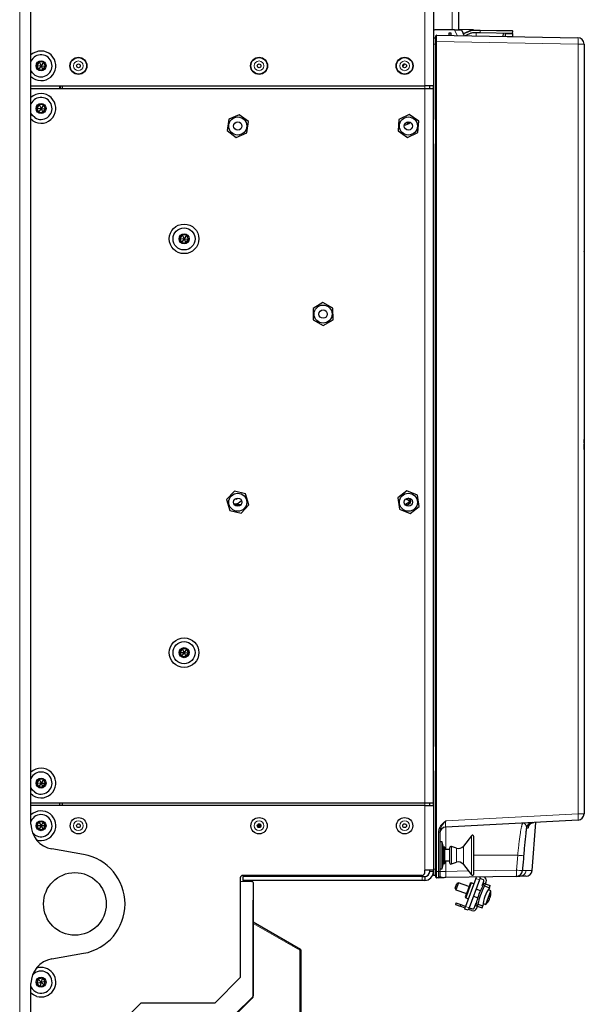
# Paper-space layout 'Blatt3' of a CAD drawing. Header units: millimetres. Extents: x 5 to 418, y 2 to 292.
# Tile 52 of 54: x 205 to 261, y 115 to 213. Entities that reach past the tile are written whole.
import ezdxf

# ---------------------------------------------------------------- set-up
doc = ezdxf.new("R2010")
doc.units = ezdxf.units.MM

psp = doc.layouts.new('Blatt3')

# ---------------------------------------------------------------- linework, layer by layer
at = {"color": 7, "linetype": 'Continuous', "lineweight": 18}
for p, q in [((205.184, 96.9686), (205.184, 246.9561)), ((245.534, 240.2873), (245.534, 206.2373)), ((248.284, 213.856), (248.284, 211.8293)), ((248.7671, 211.2462), (248.4952, 211.8293)), ((249.5915, 211.4819), (249.5711, 211.5276)), ((250.0983, 211.7075), (249.5915, 211.4819)), ((250.0983, 211.7075), (250.0779, 211.7532)), ((250.3952, 211.7679), (250.3961, 211.8179)), ((251.0481, 211.7566), (250.3952, 211.7679)), ((250.6636, 211.2131), (250.6693, 211.5381)), ((251.0442, 211.5316), (251.0481, 211.7566)), ((251.0481, 211.7566), (251.049, 211.8065)), ((254.2976, 211.6998), (251.0481, 211.7566)), ((253.5438, 211.4177), (254.2925, 211.4046)), ((253.5438, 211.1832), (254.2884, 211.1702)), ((246.409, 210.4123), (246.4564, 210.4123)), ((246.6116, 210.4123), (246.4564, 210.4123)), ((246.4564, 210.4123), (246.4564, 202.9598)), ((246.6116, 128.1509), (246.6116, 210.4123)), ((246.6116, 210.4123), (246.659, 210.4123)), ((246.659, 210.6575), (246.7116, 210.6575)), ((246.7116, 210.6575), (246.7116, 127.9172)), ((260.8167, 210.4113), (246.7116, 210.6575)), ((260.8167, 133.6666), (260.8167, 210.4113)), ((261.409, 210.4113), (260.8167, 210.4113)), ((245.534, 205.9873), (245.534, 206.2373)), ((245.534, 134.7373), (245.534, 205.9873)), ((246.409, 202.9598), (246.4564, 202.9598)), ((246.409, 200.3649), (246.4564, 200.3649)), ((246.4564, 200.3649), (246.4564, 140.4598)), ((261.434, 177.8373), (261.409, 177.8373)), ((261.434, 174.3373), (261.409, 174.3373)), ((261.434, 172.9186), (261.409, 172.9186)), ((261.434, 170.97), (261.409, 170.97)), ((261.434, 169.8373), (261.409, 169.8373)), ((226.5747, 164.4956), (227.2432, 164.4956)), ((227.2006, 164.4456), (226.6173, 164.4456)), ((226.6254, 164.4378), (227.1925, 164.4378)), ((227.128, 164.3878), (226.69, 164.3878)), ((246.409, 140.4598), (246.4564, 140.4598)), ((246.4564, 137.8649), (246.409, 137.8649)), ((246.4564, 137.8649), (246.4564, 128.159)), ((245.534, 134.4873), (245.534, 134.7373)), ((245.534, 134.4873), (245.534, 128.0373)), ((247.6263, 132.9753), (260.8167, 133.6666)), ((261.409, 133.6666), (260.8167, 133.6666)), ((246.9155, 127.9207), (246.9155, 131.848)), ((246.9155, 131.848), (247.034, 131.848)), ((247.6263, 132.3511), (247.6263, 130.0998)), ((255.8265, 132.2364), (255.6671, 132.2281)), ((250.2036, 127.6714), (250.2036, 131.4893)), ((248.1986, 128.6688), (248.1986, 130.4059)), ((248.6982, 128.8359), (248.6982, 130.2388)), ((249.389, 128.628), (249.389, 130.4467)), ((247.6263, 128.9748), (247.6263, 127.9331)), ((254.7984, 129.5373), (250.4271, 129.5373)), ((254.6759, 128.0562), (254.7984, 129.5373)), ((246.034, 127.9123), (246.409, 127.9123)), ((246.4564, 128.159), (246.409, 128.159)), ((246.4564, 128.159), (246.6116, 128.1509)), ((246.6116, 128.1509), (246.659, 128.1509)), ((246.659, 127.9172), (246.7116, 127.9172)), ((246.7116, 127.9172), (246.9155, 127.9207)), ((246.9155, 127.9207), (247.034, 127.9207)), ((247.6263, 127.9331), (247.034, 127.9331)), ((247.6263, 127.9331), (249.9009, 127.9728)), ((250.2036, 127.5854), (250.2036, 127.6714)), ((250.4271, 127.982), (254.6759, 128.0562)), ((245.284, 127.0373), (245.284, 127.4123)), ((250.9903, 127.1064), (250.6379, 127.2347)), ((249.6118, 124.4156), (249.9642, 124.2873)), ((233.0862, 120.0805), (228.459, 122.752)), ((233.0862, 96.4974), (233.0862, 120.0805)), ((233.209, 120.0805), (233.0862, 120.0805))]:
    psp.add_line(p, q, dxfattribs=at)
at = {"color": 7, "linetype": 'Continuous', "lineweight": 25}
for p, q in [((246.409, 240.2873), (246.409, 206.2373)), ((206.309, 132.6337), (206.309, 221.041)), ((248.909, 213.8365), (248.909, 211.8293)), ((246.459, 211.0373), (246.609, 211.0373)), ((248.4952, 211.8293), (246.534, 211.8293)), ((246.659, 210.6575), (246.659, 211.2321)), ((246.7098, 211.2821), (260.7949, 211.0362)), ((247.959, 211.5123), (248.1465, 211.5123)), ((247.959, 211.2623), (247.959, 211.5123)), ((248.1465, 211.2623), (247.959, 211.2623)), ((247.959, 211.2623), (247.959, 211.2603)), ((248.1465, 211.5123), (248.1465, 211.2623)), ((248.1465, 211.2623), (248.1465, 211.257)), ((248.4952, 211.8293), (249.1848, 211.8293)), ((250.3961, 211.8179), (248.909, 211.8439)), ((249.1848, 211.8293), (249.4624, 211.2341)), ((249.5711, 211.5276), (250.0779, 211.7532)), ((250.1341, 211.4772), (249.6273, 211.2515)), ((250.3961, 211.8179), (251.049, 211.8065)), ((251.0442, 211.5316), (250.4522, 211.5419)), ((254.2937, 211.4749), (251.0442, 211.5316)), ((251.049, 211.8065), (254.2485, 211.7507)), ((253.3632, 211.166), (253.3688, 211.491)), ((253.5438, 211.488), (253.5438, 211.4177)), ((253.5438, 211.4177), (253.5438, 211.1832)), ((253.5438, 211.1832), (253.5438, 211.1628)), ((254.2884, 211.1702), (254.288, 211.1498)), ((254.2925, 211.4046), (254.2884, 211.1702)), ((254.2937, 211.4749), (254.2925, 211.4046)), ((254.2937, 211.4749), (254.2976, 211.6998)), ((246.659, 127.9172), (246.659, 210.6575)), ((261.409, 210.4113), (261.409, 133.6666)), ((207.1162, 208.6251), (206.8768, 208.2643)), ((206.8768, 208.2643), (207.0696, 207.8765)), ((206.8768, 208.2643), (207.309, 208.2373)), ((207.309, 208.2373), (207.0696, 207.8765)), ((207.5484, 208.5982), (207.1162, 208.6251)), ((207.1162, 208.6251), (207.309, 208.2373)), ((207.5484, 208.5982), (207.309, 208.2373)), ((207.309, 208.2373), (207.5017, 207.8496)), ((207.309, 208.2373), (207.7411, 208.2104)), ((207.5017, 207.8496), (207.7411, 208.2104)), ((207.7411, 208.2104), (207.5484, 208.5982)), ((243.3533, 208.187), (243.3687, 208.1604)), ((243.3687, 208.1604), (243.5227, 208.3937)), ((243.5227, 208.3937), (243.4219, 208.3876)), ((206.4934, 207.0083), (206.309, 207.1531)), ((207.0696, 207.8765), (207.5017, 207.8496)), ((206.309, 206.2373), (245.534, 206.2373)), ((209.184, 205.9873), (209.184, 206.2373)), ((209.2216, 206.2373), (209.2216, 205.9873)), ((209.434, 205.9873), (209.434, 206.2373)), ((246.409, 206.2373), (245.534, 206.2373)), ((246.034, 205.9873), (246.034, 206.2373)), ((246.409, 205.9873), (246.409, 206.2373)), ((206.309, 205.9873), (245.534, 205.9873)), ((245.534, 205.9873), (246.409, 205.9873)), ((246.409, 202.8623), (246.409, 205.9873)), ((207.1162, 204.3751), (206.8768, 204.0143)), ((207.5484, 204.3482), (207.1162, 204.3751)), ((207.1162, 204.3751), (207.309, 203.9873)), ((207.5484, 204.3482), (207.309, 203.9873)), ((207.7411, 203.9604), (207.5484, 204.3482)), ((206.8768, 204.0143), (207.0696, 203.6265)), ((206.8768, 204.0143), (207.309, 203.9873)), ((207.309, 203.9873), (207.0696, 203.6265)), ((207.0696, 203.6265), (207.5017, 203.5996)), ((207.309, 203.9873), (207.5017, 203.5996)), ((207.309, 203.9873), (207.7411, 203.9604)), ((207.5017, 203.5996), (207.7411, 203.9604)), ((227.0601, 203.3676), (226.0058, 202.9334)), ((227.9633, 202.6715), (227.0601, 203.3676)), ((243.9984, 203.3741), (242.9692, 202.8832)), ((244.9381, 202.7283), (243.9984, 203.3741)), ((206.4934, 202.7583), (206.309, 202.9031)), ((226.0058, 202.9334), (225.8546, 201.8032)), ((227.8122, 201.5413), (227.9633, 202.6715)), ((242.9692, 202.8832), (242.8798, 201.7464)), ((243.962, 202.5669), (243.828, 202.4812)), ((243.8464, 202.5286), (243.9458, 202.5922)), ((243.9458, 202.5922), (243.962, 202.5669)), ((244.8487, 201.5915), (244.9381, 202.7283)), ((246.409, 200.3623), (246.409, 202.8623)), ((225.8546, 201.8032), (226.7578, 201.1071)), ((226.7578, 201.1071), (227.8122, 201.5413)), ((242.8798, 201.7464), (243.8196, 201.1006)), ((243.8196, 201.1006), (244.8487, 201.5915)), ((246.409, 171.6123), (246.409, 200.3623)), ((221.3662, 191.3751), (221.1268, 191.0143)), ((221.1268, 191.0143), (221.3196, 190.6265)), ((221.1268, 191.0143), (221.559, 190.9873)), ((221.559, 190.9873), (221.3196, 190.6265)), ((221.3196, 190.6265), (221.7517, 190.5996)), ((221.7984, 191.3482), (221.3662, 191.3751)), ((221.3662, 191.3751), (221.559, 190.9873)), ((221.7984, 191.3482), (221.559, 190.9873)), ((221.559, 190.9873), (221.7517, 190.5996)), ((221.559, 190.9873), (221.9911, 190.9604)), ((221.7517, 190.5996), (221.9911, 190.9604)), ((221.9911, 190.9604), (221.7984, 191.3482)), ((261.434, 190.0364), (261.409, 190.0364)), ((261.434, 189.7614), (261.409, 189.7614)), ((261.434, 189.7364), (261.409, 189.7364)), ((261.434, 189.4614), (261.409, 189.4614)), ((261.434, 189.4602), (261.409, 189.4602)), ((261.434, 189.4568), (261.409, 189.4568)), ((261.434, 190.0364), (261.434, 189.7614)), ((261.434, 189.7364), (261.434, 189.7614)), ((261.434, 189.7364), (261.434, 189.4614)), ((235.392, 184.6275), (234.4131, 184.0428)), ((236.3879, 184.0721), (235.392, 184.6275)), ((234.4131, 184.0428), (234.4301, 182.9026)), ((236.4048, 182.9319), (236.3879, 184.0721)), ((234.4301, 182.9026), (235.4259, 182.3472)), ((235.4259, 182.3472), (236.4048, 182.9319)), ((261.434, 178.0873), (261.409, 178.0873)), ((261.434, 178.0873), (261.409, 178.0873)), ((261.434, 178.0873), (261.434, 177.8373)), ((261.434, 177.8373), (261.434, 174.3373)), ((261.434, 174.0873), (261.409, 174.0873)), ((261.434, 174.3373), (261.434, 174.0873)), ((261.434, 173.0373), (261.409, 173.0373)), ((261.434, 173.0373), (261.434, 172.9186)), ((261.434, 172.9186), (261.434, 170.97)), ((246.409, 169.1123), (246.409, 171.6123)), ((261.434, 170.6138), (261.434, 170.97)), ((261.434, 170.6138), (261.409, 170.6138)), ((261.434, 170.5263), (261.409, 170.5263)), ((261.434, 169.9763), (261.409, 169.9763)), ((261.434, 169.9692), (261.409, 169.9692)), ((261.434, 170.6138), (261.434, 170.5263)), ((261.434, 169.9763), (261.434, 170.5263)), ((261.434, 169.9255), (261.434, 169.8373)), ((261.434, 169.8373), (261.434, 169.5873)), ((246.409, 140.3623), (246.409, 169.1123)), ((261.434, 169.5873), (261.409, 169.5873)), ((226.5701, 165.8261), (225.7966, 164.9882)), ((225.7966, 164.9882), (226.1355, 163.8995)), ((227.6824, 165.5752), (226.5701, 165.8261)), ((226.7951, 165.0073), (226.6844, 165.0834)), ((226.7763, 165.1279), (226.7951, 165.115)), ((226.7951, 165.115), (226.7951, 165.0073)), ((228.0213, 164.4865), (227.6824, 165.5752)), ((243.747, 165.8661), (242.8505, 165.1614)), ((242.8505, 165.1614), (243.0125, 164.0327)), ((243.6778, 165.079), (243.7505, 164.9688)), ((244.8055, 165.442), (243.747, 165.8661)), ((243.7505, 164.9688), (243.7817, 165.0229)), ((243.7817, 165.0229), (243.959, 164.9206)), ((243.8442, 165.1312), (243.8528, 165.146)), ((244.0215, 165.0289), (243.8442, 165.1312)), ((244.9674, 164.3133), (244.8055, 165.442)), ((227.2479, 163.6486), (228.0213, 164.4865)), ((243.0125, 164.0327), (244.071, 163.6086)), ((243.959, 164.7041), (243.6273, 164.5126)), ((243.6273, 164.5126), (243.6898, 164.4043)), ((243.6898, 164.4043), (244.0215, 164.5958)), ((244.071, 163.6086), (244.9674, 164.3133)), ((226.1355, 163.8995), (227.2479, 163.6486)), ((221.3662, 150.1251), (221.1268, 149.7643)), ((221.1268, 149.7643), (221.3196, 149.3765)), ((221.1268, 149.7643), (221.559, 149.7373)), ((221.559, 149.7373), (221.3196, 149.3765)), ((221.3196, 149.3765), (221.7517, 149.3496)), ((221.7984, 150.0982), (221.3662, 150.1251)), ((221.3662, 150.1251), (221.559, 149.7373)), ((221.7984, 150.0982), (221.559, 149.7373)), ((221.559, 149.7373), (221.7517, 149.3496)), ((221.559, 149.7373), (221.9911, 149.7104)), ((221.7517, 149.3496), (221.9911, 149.7104)), ((221.9911, 149.7104), (221.7984, 150.0982)), ((246.409, 137.8623), (246.409, 140.3623)), ((246.409, 134.7373), (246.409, 137.8623)), ((207.1162, 137.1251), (206.8768, 136.7643)), ((206.8768, 136.7643), (207.0696, 136.3765)), ((206.8768, 136.7643), (207.309, 136.7373)), ((207.309, 136.7373), (207.0696, 136.3765)), ((207.5484, 137.0982), (207.1162, 137.1251)), ((207.1162, 137.1251), (207.309, 136.7373)), ((207.5484, 137.0982), (207.309, 136.7373)), ((207.309, 136.7373), (207.5017, 136.3496)), ((207.309, 136.7373), (207.7411, 136.7104)), ((207.5017, 136.3496), (207.7411, 136.7104)), ((207.7411, 136.7104), (207.5484, 137.0982)), ((206.4934, 135.5083), (206.309, 135.6531)), ((207.0696, 136.3765), (207.5017, 136.3496)), ((245.534, 134.7373), (206.309, 134.7373)), ((245.534, 134.4873), (206.309, 134.4873)), ((209.184, 134.4873), (209.184, 134.7373)), ((209.434, 134.4873), (209.434, 134.7373)), ((246.409, 134.7373), (245.534, 134.7373)), ((245.534, 134.4873), (246.409, 134.4873)), ((246.034, 134.4873), (246.034, 134.7373)), ((246.409, 134.4873), (246.409, 134.7373)), ((246.409, 134.4873), (246.409, 128.0373)), ((207.0925, 132.8623), (206.876, 132.4873)), ((207.5255, 132.8623), (207.0925, 132.8623)), ((207.0925, 132.8623), (207.309, 132.4873)), ((207.5255, 132.8623), (207.309, 132.4873)), ((207.742, 132.4873), (207.5255, 132.8623)), ((228.934, 132.5873), (228.8754, 132.5873)), ((228.934, 132.646), (228.934, 132.3287)), ((229.0215, 132.6744), (229.0215, 132.3003)), ((229.184, 132.5873), (229.0215, 132.5873)), ((229.184, 132.3748), (229.184, 132.5998)), ((260.8167, 133.0424), (247.6263, 132.3511)), ((256.2369, 128.0205), (256.5988, 132.8214)), ((206.876, 132.4873), (207.0925, 132.1123)), ((207.309, 132.4873), (206.876, 132.4873)), ((207.309, 132.4873), (207.0925, 132.1123)), ((207.0925, 132.1123), (207.5255, 132.1123)), ((207.742, 132.4873), (207.309, 132.4873)), ((207.309, 132.4873), (207.5255, 132.1123)), ((207.5255, 132.1123), (207.742, 132.4873)), ((228.9215, 132.3373), (228.934, 132.3373)), ((229.0215, 132.3373), (229.1465, 132.3373)), ((247.034, 131.848), (247.034, 127.9207)), ((247.284, 130.8748), (247.034, 130.8748)), ((247.409, 130.3498), (247.284, 130.8748)), ((247.284, 128.1998), (247.284, 130.8748)), ((250.2036, 131.4893), (249.389, 130.4467)), ((250.4271, 127.6623), (250.4271, 131.4123)), ((211.5522, 129.6114), (208.3749, 130.1716)), ((247.534, 130.3498), (247.409, 130.3498)), ((247.409, 128.7248), (247.409, 130.3498)), ((247.534, 128.7248), (247.534, 130.3498)), ((248.034, 130.0998), (247.534, 130.0998)), ((248.034, 128.7873), (248.034, 130.2873)), ((248.6982, 130.2388), (248.1986, 130.4059)), ((247.284, 128.1998), (247.409, 128.7248)), ((247.409, 128.7248), (247.534, 128.7248)), ((247.534, 128.9748), (248.034, 128.9748)), ((248.1986, 128.6688), (248.6982, 128.8359)), ((249.389, 128.628), (250.2036, 127.5854)), ((245.534, 127.7873), (245.534, 128.0373)), ((246.409, 128.0373), (245.534, 128.0373)), ((246.034, 127.9123), (246.034, 128.0373)), ((246.409, 127.9123), (246.409, 128.0373)), ((246.409, 127.5848), (246.409, 127.9123)), ((246.659, 127.3426), (246.659, 127.9172)), ((247.034, 128.1998), (247.284, 128.1998)), ((247.034, 127.9207), (247.034, 127.4211)), ((227.159, 127.2873), (227.159, 117.3373)), ((227.159, 126.9606), (228.3112, 126.9405)), ((245.284, 127.5373), (227.409, 127.5373)), ((227.409, 127.4123), (227.409, 127.0373)), ((245.284, 127.4123), (227.409, 127.4123)), ((245.284, 127.0373), (227.409, 127.0373)), ((228.434, 126.8155), (228.434, 115.5141)), ((245.284, 127.4123), (245.534, 127.4123)), ((245.534, 127.0373), (245.284, 127.0373)), ((245.534, 127.4123), (245.534, 127.0373)), ((246.6116, 127.5267), (246.4564, 127.5349)), ((246.9112, 127.2961), (246.7098, 127.2926)), ((254.6541, 127.4313), (247.6481, 127.309)), ((248.569, 126.2584), (248.74, 126.7282)), ((248.9003, 126.8029), (248.6437, 126.0982)), ((248.9003, 126.8029), (248.74, 126.7282)), ((249.9435, 126.4232), (248.9003, 126.8029)), ((250.6379, 127.2347), (249.6118, 124.4156)), ((250.0589, 126.7404), (249.8152, 126.0709)), ((250.155, 126.7852), (249.8857, 126.0452)), ((250.9903, 127.1064), (249.9642, 124.2873)), ((250.155, 126.7852), (250.0589, 126.7404)), ((250.437, 126.6826), (250.155, 126.7852)), ((250.6379, 127.2347), (250.685, 127.3642)), ((251.0758, 127.3413), (250.9903, 127.1064)), ((251.0038, 127.3676), (251.0758, 127.3413)), ((251.0416, 127.2474), (251.3609, 127.1311)), ((251.0758, 127.3413), (251.0858, 127.369)), ((251.2691, 126.5134), (251.3629, 126.7713)), ((251.351, 126.5335), (251.4288, 126.7473)), ((251.3629, 126.7713), (251.4356, 126.9709)), ((251.3629, 126.7713), (251.4288, 126.7473)), ((251.4464, 127.3661), (251.4223, 127.3749)), ((251.4288, 126.7473), (251.5694, 126.6961)), ((251.5694, 126.6961), (251.4916, 126.4824)), ((251.5694, 126.6961), (252.0604, 126.5174)), ((251.5979, 126.6857), (251.6705, 126.8854)), ((248.569, 126.2584), (248.6437, 126.0982)), ((248.6437, 126.0982), (249.687, 125.7185)), ((249.8152, 126.0709), (249.5715, 125.4013)), ((249.8857, 126.0452), (249.6164, 125.3052)), ((251.085, 126.0078), (250.6483, 126.1667)), ((251.4916, 126.4824), (251.9826, 126.3037)), ((251.6133, 124.6449), (252.1092, 126.0074)), ((252.1092, 126.0074), (251.8599, 126.1157)), ((251.9826, 126.3037), (252.0604, 126.5174)), ((228.459, 122.8951), (228.459, 124.8951)), ((248.6476, 124.7931), (248.5878, 124.6287)), ((248.6476, 124.7931), (249.1175, 124.6221)), ((249.5715, 125.4013), (249.6164, 125.3052)), ((249.6164, 125.3052), (249.8983, 125.2026)), ((250.3917, 125.462), (250.8285, 125.303)), ((250.5506, 124.5395), (250.6445, 124.7973)), ((250.6165, 124.5155), (250.6943, 124.7292)), ((250.8349, 124.6781), (250.7571, 124.4643)), ((250.8349, 124.6781), (251.3259, 124.4994)), ((251.3527, 124.7222), (251.6133, 124.6449)), ((251.9849, 125.168), (251.9918, 125.1638)), ((252.0708, 125.3841), (252.072, 125.384)), ((248.5878, 124.6287), (249.0576, 124.4577)), ((249.1175, 124.6221), (249.0576, 124.4577)), ((249.5605, 124.2746), (249.0576, 124.4577)), ((249.1175, 124.6221), (249.6204, 124.4391)), ((249.5263, 124.1807), (249.6118, 124.4156)), ((249.8787, 124.0524), (249.5263, 124.1807)), ((249.9642, 124.2873), (249.8787, 124.0524)), ((250.2322, 124.0302), (249.9129, 124.1464)), ((249.9728, 124.3108), (250.2921, 124.1946)), ((250.4523, 124.2693), (250.5506, 124.5395)), ((250.6165, 124.5155), (250.5506, 124.5395)), ((250.6165, 124.5155), (250.7571, 124.4643)), ((250.7129, 124.2543), (250.7856, 124.454)), ((250.7571, 124.4643), (251.2481, 124.2856)), ((251.2481, 124.2856), (251.3259, 124.4994)), ((228.459, 122.8951), (233.1465, 120.1888)), ((228.459, 122.752), (228.459, 122.8951)), ((228.459, 115.3951), (228.459, 122.752)), ((208.3749, 119.2031), (211.5522, 119.7633)), ((233.209, 120.0805), (233.209, 96.4974)), ((207.0094, 117.2), (206.8884, 116.7843)), ((206.8884, 116.7843), (207.309, 116.8873)), ((207.43, 117.3031), (207.0094, 117.2)), ((207.0094, 117.2), (207.309, 116.8873)), ((207.309, 116.8873), (207.1879, 116.4716)), ((207.43, 117.3031), (207.309, 116.8873)), ((207.309, 116.8873), (207.7295, 116.9904)), ((207.309, 116.8873), (207.6085, 116.5746)), ((207.7295, 116.9904), (207.43, 117.3031)), ((207.6085, 116.5746), (207.7295, 116.9904)), ((224.659, 114.8373), (227.159, 117.3373)), ((206.309, 98.2123), (206.309, 116.741)), ((206.8884, 116.7843), (207.1879, 116.4716)), ((207.1879, 116.4716), (207.6085, 116.5746)), ((228.459, 116.5968), (228.434, 116.5968)), ((228.434, 116.5473), (228.459, 116.5473)), ((226.584, 113.5201), (228.459, 115.3951)), ((226.6562, 113.6846), (228.3974, 115.4257)), ((228.3153, 115.3437), (228.4074, 115.3435)), ((215.684, 113.2373), (217.284, 114.8373)), ((217.284, 114.8373), (224.659, 114.8373))]:
    psp.add_line(p, q, dxfattribs=at)
at = {"color": 7, "linetype": 'Continuous', "lineweight": 25, "flags": 128}
for points in [[(249.6273, 211.2515), (249.5895, 211.2359), (249.579, 211.232)], [(206.7008, 207.3208), (206.4672, 207.5293), (206.309, 207.7791)], [(206.7008, 203.0708), (206.4672, 203.2793), (206.309, 203.5291)], [(206.7008, 135.8208), (206.4672, 136.0293), (206.309, 136.2791)], [(256.259, 132.7832), (256.3046, 132.7958), (256.4157, 132.8118)], [(206.8967, 115.4711), (206.5574, 115.6182), (206.309, 115.8031)]]:
    psp.add_lwpolyline(points, dxfattribs=at)
at = {"color": 7, "linetype": 'Continuous', "lineweight": 25}
for centre, radius in [((211.034, 208.2373), 0.85), ((229.034, 208.2373), 0.85), ((243.534, 208.2373), 0.85), ((207.309, 208.2373), 0.5), ((211.034, 208.2373), 0.8163), ((211.034, 208.2373), 0.1875), ((229.034, 208.2373), 0.8163), ((229.034, 208.2373), 0.1875), ((243.534, 208.2373), 0.8163), ((243.534, 208.2373), 0.1875), ((207.309, 203.9873), 0.5), ((226.909, 202.2373), 0.9), ((226.909, 202.2373), 0.4125), ((243.909, 202.2373), 0.9), ((243.909, 202.2373), 0.4125), ((221.559, 190.9873), 1.475), ((221.559, 190.9873), 1.1), ((221.559, 190.9873), 0.5), ((235.409, 183.4873), 0.9), ((235.409, 183.4873), 0.4125), ((226.909, 164.7373), 0.9), ((226.909, 164.7373), 0.4125), ((243.909, 164.7373), 0.9), ((243.909, 164.7373), 0.4125), ((221.559, 149.7373), 1.475), ((221.559, 149.7373), 1.1), ((221.559, 149.7373), 0.5), ((207.309, 136.7373), 0.5), ((207.309, 132.4873), 0.5), ((211.034, 132.4873), 0.8163), ((211.034, 132.4873), 0.1875), ((229.034, 132.4873), 0.8163), ((229.034, 132.4873), 0.1875), ((243.534, 132.4873), 0.8163), ((243.534, 132.4873), 0.1875), ((210.684, 124.6873), 3.125), ((207.309, 116.8873), 0.5)]:
    psp.add_circle(centre, radius, dxfattribs=at)
at = {"color": 7, "linetype": 'Continuous', "lineweight": 18}
for centre in [(211.034, 208.2373), (229.034, 208.2373), (243.534, 208.2373), (211.034, 132.4873), (229.034, 132.4873), (243.534, 132.4873)]:
    psp.add_circle(centre, 0.4855, dxfattribs=at)
at = {"color": 7, "linetype": 'Continuous', "lineweight": 25}
for centre, radius, start, end in [((246.534, 211.7043), 0.125, 90, 180), ((246.459, 210.9873), 0.05, 90, 180), ((246.609, 211.0873), 0.05, 270, 0), ((246.709, 211.2321), 0.05, 89, 180), ((249.2661, 212.2127), 0.75, 276.685844, 294), ((250.383, 211.0681), 0.75, 89, 114), ((250.4392, 210.792), 0.75, 89, 114), ((254.2476, 211.7007), 0.05, 359, 89), ((260.784, 210.4113), 0.625, 0, 89), ((207.309, 208.2373), 1.475, 236.433516, 132.684911), ((207.309, 208.2373), 1.1, 236.433516, 155.380023), ((207.309, 203.9873), 1.475, 236.433516, 132.684911), ((207.309, 203.9873), 1.1, 236.433516, 155.380023), ((243.3965, 203.3123), 1, 276.200079, 314.778322), ((226.5215, 165.5623), 1, 270, 319.52126), ((243.8965, 164.8123), 0.125, 300, 60), ((243.8965, 164.8123), 0.25, 300, 60), ((207.309, 136.7373), 1.475, 236.433516, 132.684911), ((207.309, 136.7373), 1.1, 236.433516, 155.380023), ((207.309, 132.4873), 1.475, 251.647034, 132.684911), ((207.309, 132.4873), 1.1, 218.954794, 155.380023), ((260.784, 133.6666), 0.625, 273, 0), ((208.809, 132.6337), 2.5, 180, 260), ((256.293, 132.1795), 0.625, 93.002875, 172.285333), ((247.659, 131.727), 0.625, 93, 180), ((250.3021, 131.4123), 0.125, 0, 142), ((210.684, 124.6873), 5, 280, 80), ((248.159, 130.2873), 0.125, 71.5, 180), ((248.8965, 130.8315), 0.625, 251.5, 322), ((248.159, 128.7873), 0.125, 180, 288.5), ((248.8965, 128.2432), 0.625, 38, 108.5), ((245.284, 127.7873), 0.25, 270, 0), ((245.534, 127.9123), 0.875, 270, 0), ((245.534, 127.9123), 0.5, 270, 0), ((250.3021, 127.6623), 0.125, 218, 0), ((254.6432, 128.0562), 0.625, 271, 355.21508), ((255.6166, 128.0732), 0.625, 271.000535, 355.117879), ((227.409, 127.2873), 0.25, 90, 180), ((228.309, 126.8155), 0.125, 0, 89), ((246.459, 127.5848), 0.05, 180, 267), ((246.609, 127.4768), 0.05, 0, 87), ((246.709, 127.3426), 0.05, 180, 271), ((246.909, 127.4211), 0.125, 271, 0), ((251.3182, 127.0137), 0.125, 340, 70), ((251.3182, 127.0137), 0.375, 340, 70), ((255.0599, 124.1619), 3.7493, 145.163487, 174.836513), ((250.6322, 125.7735), 1.4954, 352.913678, 9.000334), ((227.959, 124.8951), 0.5, 0, 18.194872), ((250.6322, 125.7735), 1.4954, 310.999666, 327.086322), ((250.7903, 125.66), 1.3009, 327.421303, 336.746065), ((251.8803, 124.9657), 0.00875, 315.38939, 339.557808), ((250.5484, 125.7762), 1.5375, 338.15747, 341.84253), ((251.8493, 125.1526), 0.1363, 357.413853, 22.229001), ((251.7244, 125.2133), 0.272, 349.507178, 8.458564), ((250.5648, 125.8259), 1.5391, 338.158406, 339.948319), ((251.829, 125.5006), 0.272, 311.541436, 330.492822), ((250.6865, 125.7852), 1.4413, 343.118572, 351.955165), ((250.8263, 125.7588), 1.3009, 343.253935, 352.578697), ((252.1063, 125.5903), 0.00998, 317.030506, 2.969494), ((250.3605, 124.3825), 0.375, 250, 340), ((250.3348, 124.3121), 0.125, 250, 340), ((233.084, 120.0805), 0.125, 0, 60), ((208.809, 116.741), 2.5, 100, 180), ((207.309, 116.8873), 1.1, 253.767772, 141.045206), ((207.309, 116.8873), 1.475, 253.767772, 108.352966), ((207.309, 116.8873), 1.1, 204.619977, 253.767772), ((228.309, 115.5141), 0.125, 315, 0)]:
    psp.add_arc(centre, radius, start, end, dxfattribs=at)
at = {"color": 7, "linetype": 'Continuous', "lineweight": 18}
for centre, radius, start, end in [((249.2661, 212.2127), 0.8, 277.867176, 294), ((250.383, 211.0681), 0.7, 89, 114), ((257.813, 210.6194), 3.0109, 356.037961, 7.958387), ((246.3564, 202.9598), 0.1, 301.746904, 0), ((246.3564, 200.3649), 0.1, 0, 58.253096), ((246.3564, 140.4598), 0.1, 301.746904, 0), ((246.3564, 137.8649), 0.1, 0, 58.253096), ((257.8258, 133.3545), 3.0071, 354.043308, 5.956692), ((256.4491, 132.1884), 0.6245, 107.719851, 175.584762), ((252.5108, 99.676), 29.9488, 84.487277, 85.619141), ((251.6722, 127.8481), 3.0109, 352.041613, 3.962039), ((252.1468, 96.0635), 32.0924, 84.422354, 85.48002), ((255.009, 128.0616), 0.6241, 271.060574, 355.292562), ((231.3308, 121.1296), 2.045, 329.13722, 332.609854)]:
    psp.add_arc(centre, radius, start, end, dxfattribs=at)
for centre, major_axis, ratio, start_param, end_param in [((246.459, 210.4123), (0, 0.625), 0.0041869, 0, 1.5707963), ((246.609, 210.4123), (0, 0.625), 0.0041869, 4.712389, 6.2831853), ((246.709, 210.657), (0.0009, 0.6251), 0.0041852, 4.7132352, 6.2831181), ((247.659, 132.9787), (0.0329, 0.6276), 0.051695, 1.5789684, 3.1470257), ((246.459, 128.1606), (0.0026, 0.6257), 0.0041715, 1.5733343, 3.1413915), ((246.609, 128.1527), (-0.0026, 0.626), 0.0041678, 3.1413568, 4.709414), ((246.709, 127.9177), (-0.0009, 0.6251), 0.0041852, 3.1416599, 4.7115428), ((246.909, 127.9212), (-0.0022, 0.6251), 0.0104636, 3.1417388, 4.7116217), ((247.659, 127.9343), (0.011, 0.6253), 0.0522641, 1.5735393, 3.1434222)]:
    psp.add_ellipse(centre, major_axis=major_axis, ratio=ratio, start_param=start_param, end_param=end_param, dxfattribs=at)
at = {"color": 7, "linetype": 'Continuous', "lineweight": 25}
for points, knots in [([(243.8192, 202.5013), (243.8178, 202.5119), (243.8155, 202.5293), (243.8191, 202.5536), (243.8235, 202.5737), (243.8273, 202.587), (243.8292, 202.5936)], [0, 0, 0, 0, 0.33938034, 0.55952078, 0.77975038, 1, 1, 1, 1]), ([(243.828, 202.4812), (243.8259, 202.4847), (243.822, 202.491), (243.8201, 202.4982), (243.8192, 202.5013)], [0, 0, 0, 0, 0.5598879, 1, 1, 1, 1]), ([(243.8292, 202.5936), (243.833, 202.6063), (243.8373, 202.6205), (243.8399, 202.6352), (243.8402, 202.6368)], [0, 0, 0, 0, 0.8866892, 1, 1, 1, 1]), ([(243.8593, 202.595), (243.8573, 202.5875), (243.8538, 202.5753), (243.8494, 202.5583), (243.8465, 202.5435), (243.8464, 202.5336), (243.8464, 202.5286)], [0, 0, 0, 0, 0.3400585, 0.5600937, 0.7800592, 1, 1, 1, 1]), ([(243.8712, 202.6446), (243.8698, 202.6374), (243.8665, 202.6207), (243.8619, 202.6043), (243.8593, 202.595)], [0, 0, 0, 0, 0.4329397, 1, 1, 1, 1]), ([(255.8744, 132.4139), (255.8749, 132.4159), (255.8758, 132.4196), (255.8921, 132.4631), (255.9339, 132.5441), (256.023, 132.652), (256.1402, 132.743), (256.2305, 132.7672), (256.2635, 132.7761)], [0, 0, 0, 0, 0.1372795, 0.2498536, 0.3877391, 0.6098889, 0.8573815, 1, 1, 1, 1]), ([(255.6671, 132.2281), (255.6527, 132.1169), (255.6184, 131.851), (255.5627, 131.3599), (255.5021, 130.7703), (255.4426, 130.1376), (255.4063, 129.7055), (255.3879, 129.4863)], [0, 0, 0, 0, 0.1504349, 0.3597402, 0.57508, 0.7845173, 1, 1, 1, 1]), ([(255.3879, 129.4863), (255.3537, 129.0711), (255.3131, 128.5769), (255.2718, 128.0828), (255.2652, 128.004)], [0, 0, 0, 0, 0.8403666, 1, 1, 1, 1]), ([(247.6481, 127.309), (247.6474, 127.309), (247.4958, 127.3063), (247.2363, 127.3018), (246.9621, 127.297), (246.9274, 127.2964), (246.9112, 127.2961)], [0, 0, 0, 0, 0.0019525, 0.4191595, 0.7271526, 1, 1, 1, 1]), ([(255.0206, 127.4377), (254.908, 127.4357), (254.7771, 127.4334), (254.7075, 127.4322), (254.6978, 127.432)], [0, 0, 0, 0, 0.8602968, 1, 1, 1, 1]), ([(255.6207, 127.4481), (255.6225, 127.4482), (255.6298, 127.4483), (255.5783, 127.4474), (255.4622, 127.4454), (255.2818, 127.4422), (255.1077, 127.4392), (255.0206, 127.4377)], [0, 0, 0, 0, 0.0774253, 0.3079193, 0.5384731, 0.7692066, 1, 1, 1, 1]), ([(250.6943, 124.7292), (250.7447, 124.9419), (250.8469, 125.3734), (251.0732, 125.9846), (251.2629, 126.3593), (251.351, 126.5335)], [0, 0, 0, 0, 0.3420683, 0.6940564, 1, 1, 1, 1]), ([(251.4916, 126.4824), (251.3287, 126.1533), (251.042, 125.5743), (250.8973, 124.9483), (250.8349, 124.6781)], [0, 0, 0, 0, 0.5683485, 1, 1, 1, 1])]:
    psp.add_open_spline(points, degree=3, knots=knots, dxfattribs=at)
at = {"color": 7, "linetype": 'Continuous', "lineweight": 18}
for points, knots in [([(246.9155, 131.848), (246.9193, 131.9115), (246.927, 132.0397), (246.9718, 132.1802), (247.0184, 132.2893), (247.0598, 132.3698), (247.1177, 132.4624), (247.172, 132.5361), (247.2221, 132.5972), (247.2829, 132.6661), (247.3727, 132.757), (247.493, 132.8651), (247.58, 132.9373), (247.6256, 132.9747), (247.6263, 132.9753)], [0, 0, 0, 0, 0.1377688, 0.2782421, 0.3172346, 0.3956101, 0.4746739, 0.5543772, 0.5943916, 0.6463422, 0.7542627, 0.8718567, 0.9980166, 1, 1, 1, 1]), ([(247.6263, 132.9753), (247.6257, 132.9746), (247.6014, 132.9448), (247.5535, 132.8856), (247.4722, 132.7838), (247.3986, 132.689), (247.3336, 132.6008), (247.2781, 132.5218), (247.2193, 132.431), (247.1618, 132.3291), (247.1222, 132.245), (247.0974, 132.1821), (247.0779, 132.126), (247.0586, 132.0587), (247.0424, 131.9757), (247.0349, 131.9051), (247.0342, 131.8623), (247.034, 131.848)], [0, 0, 0, 0, 0.001934, 0.0886717, 0.1755148, 0.3019095, 0.3652103, 0.4285478, 0.5250022, 0.6154144, 0.6990992, 0.7396443, 0.7717496, 0.8362301, 0.9012811, 0.966958, 1, 1, 1, 1]), ([(254.7984, 129.5373), (254.8072, 129.6261), (254.8249, 129.8041), (254.8529, 130.0716), (254.8821, 130.3385), (254.9119, 130.599), (254.9522, 130.9349), (254.9932, 131.253), (255.0341, 131.545), (255.0646, 131.7494), (255.0947, 131.9379), (255.1247, 132.1116), (255.1539, 132.2662), (255.1822, 132.4004), (255.2095, 132.5142), (255.2361, 132.6081), (255.2637, 132.6858), (255.2919, 132.7419), (255.3099, 132.7502), (255.3189, 132.7543)], [0, 0, 0, 0, 0.0528628, 0.1060927, 0.160478, 0.2152616, 0.2681543, 0.375725, 0.4305302, 0.4835112, 0.5368588, 0.5913626, 0.6462662, 0.6992401, 0.7525819, 0.807086, 0.8619926, 0.9305897, 1, 1, 1, 1]), ([(255.6734, 132.2713), (255.6746, 132.2785), (255.6828, 132.3293), (255.6718, 132.3982), (255.6488, 132.4782), (255.614, 132.5583), (255.5547, 132.6468), (255.483, 132.7088), (255.4048, 132.7477), (255.3541, 132.7561), (255.3193, 132.7543), (255.3189, 132.7543)], [0, 0, 0, 0, 0.026029, 0.1824346, 0.2608684, 0.3519447, 0.53461, 0.7180678, 0.8111267, 0.9978424, 1, 1, 1, 1]), ([(255.8265, 132.2364), (255.8293, 132.2379), (255.835, 132.2408), (255.8459, 132.2646), (255.8589, 132.3079), (255.8717, 132.3656), (255.8812, 132.4147), (255.8854, 132.4389), (255.8869, 132.4474)], [0, 0, 0, 0, 0.1781829, 0.3573538, 0.5895987, 0.8212163, 0.9370224, 1, 1, 1, 1]), ([(255.2652, 128.004), (255.2727, 128.0041), (255.359, 128.0056), (255.5012, 128.0081), (255.631, 128.0104)], [0, 0, 0, 0, 0.0865359, 1, 1, 1, 1]), ([(255.631, 128.0104), (255.7182, 128.0119), (255.8926, 128.0149), (256.0733, 128.018), (256.1906, 128.02), (256.2401, 128.0208), (256.2355, 128.0208), (256.2344, 128.0207)], [0, 0, 0, 0, 0.230494, 0.4610476, 0.6917807, 0.9225738, 1, 1, 1, 1]), ([(247.034, 127.4211), (247.0481, 127.4121), (247.0791, 127.3923), (247.2701, 127.3492), (247.468, 127.3146), (247.5918, 127.308), (247.6475, 127.309), (247.6481, 127.309)], [0, 0, 0, 0, 0.2542234, 0.5569179, 0.8001576, 0.9980976, 1, 1, 1, 1])]:
    psp.add_open_spline(points, degree=3, knots=knots, dxfattribs=at)

doc.saveas('drawing.dxf')
